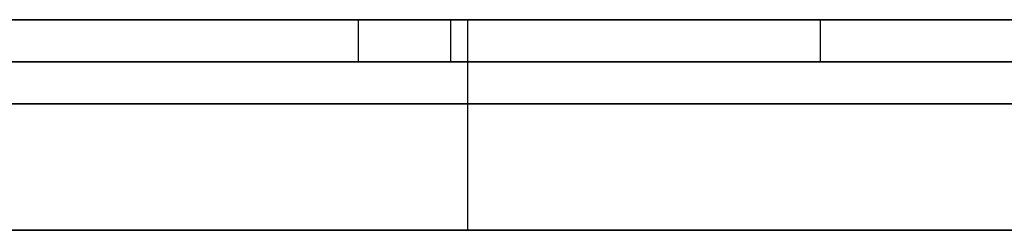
# Model space of a CAD drawing. Extents: x -3.09 to 3.09, y 0 to 2.31.
# Tile 85 of 177: x -2.131671 to -2.129328, y 2.2345 to 2.235. Entities that reach past the tile are written whole.
import ezdxf

# ---------------------------------------------------------------- set-up
doc = ezdxf.new("R2010")
doc.units = 0
doc.layers.get('0').update_dxf_attribs({"linetype": 'CONTINUOUS'})

# ---------------------------------------------------------------- blocks, each defined once
blk = doc.blocks.new('*U1')
at = {"extrusion": (0, 1, 0)}
for p, q in [((3.018, 2.235, -0.83), (-3.018, 2.235, -0.83)), ((-3.018, 2.235, 0.83), (3.018, 2.235, 0.83)), ((-2.798, 2.235, -0.725), (-1.678, 2.235, -0.725)), ((-1.678, 2.235, -0.365), (-2.798, 2.235, -0.365)), ((-2.1306057, 2.235, -0.2044016), (-2.1808588, 2.235, -0.2044016)), ((-2.1808588, 2.235, -0.2189975), (-2.1306057, 2.235, -0.2189975)), ((-2.1306057, 2.235, -0.2189975), (-2.1306057, 2.235, -0.2044016)), ((-1.678, 2.2348, -0.725), (-2.798, 2.2348, -0.725)), ((-2.798, 2.2348, -0.365), (-1.678, 2.2348, -0.365)), ((-2.1306057, 2.2345, -0.2189975), (-2.1808588, 2.2345, -0.2189975)), ((-2.1808588, 2.2345, -0.2044016), (-2.1306057, 2.2345, -0.2044016)), ((-2.1306057, 2.2345, -0.2044016), (-2.1306057, 2.2345, -0.2189975))]:
    blk.add_line(p, q, dxfattribs=at)
for p, q in [((3.018, 2.235, -0.83), (-3.018, 2.235, -0.83)), ((-2.798, 2.235, -0.725), (-1.678, 2.235, -0.725)), ((-2.1808588, 2.235, -0.2189975), (-2.1306057, 2.235, -0.2189975)), ((-2.1308659, 2.235, -0.066364), (-2.1308659, 2.2349, -0.066364)), ((-2.1308659, 2.235, -0.066364), (-2.1308659, 2.2349, -0.066364)), ((-2.130646, 2.235, -0.0460627), (-2.130646, 2.2349, -0.0460627)), ((-2.130646, 2.235, -0.0460627), (-2.130646, 2.2349, -0.0460627)), ((-2.1306057, 2.235, -0.2189975), (-2.1306057, 2.2345, -0.2189975)), ((-2.1297665, 2.235, -0.0883509), (-2.1297665, 2.2349, -0.0883509)), ((-2.1297665, 2.235, -0.0883509), (-2.1297665, 2.2349, -0.0883509)), ((-1.678, 2.2348, -0.725), (-2.798, 2.2348, -0.725)), ((-2.1306057, 2.2345, -0.2189975), (-2.1808588, 2.2345, -0.2189975))]:
    blk.add_line(p, q)
at = {"extrusion": (0, 0, -1)}
for p, q in [((-3.018, 2.235, 0.83), (3.018, 2.235, 0.83)), ((-1.678, 2.235, -0.365), (-2.798, 2.235, -0.365)), ((-2.1306057, 2.235, -0.2044016), (-2.1808588, 2.235, -0.2044016)), ((-2.1306057, 2.235, -0.2044016), (-2.1306057, 2.2345, -0.2044016)), ((-2.798, 2.2348, -0.365), (-1.678, 2.2348, -0.365)), ((-2.1808588, 2.2345, -0.2044016), (-2.1306057, 2.2345, -0.2044016))]:
    blk.add_line(p, q, dxfattribs=at)
at = {"extrusion": (-1, 0, 0)}
for p, q in [((-2.1306057, 2.235, -0.2189975), (-2.1306057, 2.235, -0.2044016)), ((-2.1306057, 2.235, -0.2189975), (-2.1306057, 2.2345, -0.2189975)), ((-2.1306057, 2.235, -0.2044016), (-2.1306057, 2.2345, -0.2044016)), ((-2.1306057, 2.2345, -0.2044016), (-2.1306057, 2.2345, -0.2189975))]:
    blk.add_line(p, q, dxfattribs=at)
for points in [[(-2.13168, 2.235, -0.0600423), (-2.13164, 2.235, -0.0601793), (-2.1316, 2.235, -0.0603174), (-2.13156, 2.235, -0.0604566), (-2.13153, 2.235, -0.0605969), (-2.13149, 2.235, -0.0607382), (-2.13146, 2.235, -0.0608807), (-2.13142, 2.235, -0.0610242), (-2.13139, 2.235, -0.0611688), (-2.13136, 2.235, -0.0613144), (-2.13133, 2.235, -0.0614612), (-2.1313, 2.235, -0.061609), (-2.13127, 2.235, -0.0617579), (-2.13124, 2.235, -0.0619078), (-2.13121, 2.235, -0.0620589), (-2.13118, 2.235, -0.062211), (-2.13116, 2.235, -0.0623642), (-2.13114, 2.235, -0.0625185), (-2.13111, 2.235, -0.0626738), (-2.13109, 2.235, -0.0628302), (-2.13107, 2.235, -0.0629878), (-2.13105, 2.235, -0.0631463), (-2.13103, 2.235, -0.063306), (-2.13101, 2.235, -0.0634667), (-2.131, 2.235, -0.0636285), (-2.13098, 2.235, -0.0637914), (-2.13097, 2.235, -0.0639554), (-2.13095, 2.235, -0.0641204), (-2.13094, 2.235, -0.0642866), (-2.13093, 2.235, -0.0644537), (-2.13092, 2.235, -0.064622), (-2.13091, 2.235, -0.0647914), (-2.1309, 2.235, -0.0649618), (-2.13089, 2.235, -0.0651333), (-2.13088, 2.235, -0.0653059), (-2.13088, 2.235, -0.0654795), (-2.13087, 2.235, -0.0656543), (-2.13087, 2.235, -0.0658301), (-2.13087, 2.235, -0.066007), (-2.13087, 2.235, -0.0661849), (-2.13087, 2.235, -0.066364)], [(-2.13087, 2.235, -0.066364), (-2.13087, 2.235, -0.0665308), (-2.13087, 2.235, -0.0666965), (-2.13087, 2.235, -0.0668612), (-2.13087, 2.235, -0.0670249), (-2.13088, 2.235, -0.0671876), (-2.13088, 2.235, -0.0673493), (-2.13089, 2.235, -0.0675099), (-2.1309, 2.235, -0.0676695), (-2.1309, 2.235, -0.067828), (-2.13091, 2.235, -0.0679856), (-2.13092, 2.235, -0.0681421), (-2.13094, 2.235, -0.0682975), (-2.13095, 2.235, -0.068452), (-2.13096, 2.235, -0.0686054), (-2.13097, 2.235, -0.0687578), (-2.13099, 2.235, -0.0689091), (-2.13101, 2.235, -0.0690595), (-2.13102, 2.235, -0.0692088), (-2.13104, 2.235, -0.069357), (-2.13106, 2.235, -0.0695043), (-2.13108, 2.235, -0.0696505), (-2.1311, 2.235, -0.0697957), (-2.13112, 2.235, -0.0699398), (-2.13114, 2.235, -0.070083), (-2.13117, 2.235, -0.0702251), (-2.13119, 2.235, -0.0703661), (-2.13122, 2.235, -0.0705062), (-2.13124, 2.235, -0.0706452), (-2.13127, 2.235, -0.0707832), (-2.1313, 2.235, -0.0709201), (-2.13133, 2.235, -0.071056), (-2.13136, 2.235, -0.0711909), (-2.13139, 2.235, -0.0713248), (-2.13142, 2.235, -0.0714577), (-2.13146, 2.235, -0.0715895), (-2.13149, 2.235, -0.0717203), (-2.13153, 2.235, -0.07185), (-2.13156, 2.235, -0.0719787), (-2.1316, 2.235, -0.0721064), (-2.13164, 2.235, -0.0722331), (-2.13168, 2.235, -0.0723588)], [(-2.13168, 2.235, -0.0600423), (-2.13164, 2.235, -0.0601793), (-2.1316, 2.235, -0.0603174), (-2.13156, 2.235, -0.0604566), (-2.13153, 2.235, -0.0605969), (-2.13149, 2.235, -0.0607382), (-2.13146, 2.235, -0.0608807), (-2.13142, 2.235, -0.0610242), (-2.13139, 2.235, -0.0611688), (-2.13136, 2.235, -0.0613144), (-2.13133, 2.235, -0.0614612), (-2.1313, 2.235, -0.061609), (-2.13127, 2.235, -0.0617579), (-2.13124, 2.235, -0.0619078), (-2.13121, 2.235, -0.0620589), (-2.13118, 2.235, -0.062211), (-2.13116, 2.235, -0.0623642), (-2.13114, 2.235, -0.0625185), (-2.13111, 2.235, -0.0626738), (-2.13109, 2.235, -0.0628302), (-2.13107, 2.235, -0.0629878), (-2.13105, 2.235, -0.0631463), (-2.13103, 2.235, -0.063306), (-2.13101, 2.235, -0.0634667), (-2.131, 2.235, -0.0636285), (-2.13098, 2.235, -0.0637914), (-2.13097, 2.235, -0.0639554), (-2.13095, 2.235, -0.0641204), (-2.13094, 2.235, -0.0642866), (-2.13093, 2.235, -0.0644537), (-2.13092, 2.235, -0.064622), (-2.13091, 2.235, -0.0647914), (-2.1309, 2.235, -0.0649618), (-2.13089, 2.235, -0.0651333), (-2.13088, 2.235, -0.0653059), (-2.13088, 2.235, -0.0654795), (-2.13087, 2.235, -0.0656543), (-2.13087, 2.235, -0.0658301), (-2.13087, 2.235, -0.066007), (-2.13087, 2.235, -0.0661849), (-2.13087, 2.235, -0.066364)], [(-2.13087, 2.235, -0.066364), (-2.13087, 2.235, -0.0665308), (-2.13087, 2.235, -0.0666965), (-2.13087, 2.235, -0.0668612), (-2.13087, 2.235, -0.0670249), (-2.13088, 2.235, -0.0671876), (-2.13088, 2.235, -0.0673493), (-2.13089, 2.235, -0.0675099), (-2.1309, 2.235, -0.0676695), (-2.1309, 2.235, -0.067828), (-2.13091, 2.235, -0.0679856), (-2.13092, 2.235, -0.0681421), (-2.13094, 2.235, -0.0682975), (-2.13095, 2.235, -0.068452), (-2.13096, 2.235, -0.0686054), (-2.13097, 2.235, -0.0687578), (-2.13099, 2.235, -0.0689091), (-2.13101, 2.235, -0.0690595), (-2.13102, 2.235, -0.0692088), (-2.13104, 2.235, -0.069357), (-2.13106, 2.235, -0.0695043), (-2.13108, 2.235, -0.0696505), (-2.1311, 2.235, -0.0697957), (-2.13112, 2.235, -0.0699398), (-2.13114, 2.235, -0.070083), (-2.13117, 2.235, -0.0702251), (-2.13119, 2.235, -0.0703661), (-2.13122, 2.235, -0.0705062), (-2.13124, 2.235, -0.0706452), (-2.13127, 2.235, -0.0707832), (-2.1313, 2.235, -0.0709201), (-2.13133, 2.235, -0.071056), (-2.13136, 2.235, -0.0711909), (-2.13139, 2.235, -0.0713248), (-2.13142, 2.235, -0.0714577), (-2.13146, 2.235, -0.0715895), (-2.13149, 2.235, -0.0717203), (-2.13153, 2.235, -0.07185), (-2.13156, 2.235, -0.0719787), (-2.1316, 2.235, -0.0721064), (-2.13164, 2.235, -0.0722331), (-2.13168, 2.235, -0.0723588)], [(-2.13172, 2.235, -0.0892575), (-2.13165, 2.235, -0.0892279), (-2.13158, 2.235, -0.0891982), (-2.13151, 2.235, -0.0891682), (-2.13144, 2.235, -0.089138), (-2.13136, 2.235, -0.0891076), (-2.13129, 2.235, -0.089077), (-2.13122, 2.235, -0.0890462), (-2.13115, 2.235, -0.0890152), (-2.13108, 2.235, -0.088984), (-2.13101, 2.235, -0.0889525), (-2.13094, 2.235, -0.0889209), (-2.13087, 2.235, -0.088889), (-2.1308, 2.235, -0.088857), (-2.13073, 2.235, -0.0888247), (-2.13066, 2.235, -0.0887922), (-2.13059, 2.235, -0.0887595), (-2.13052, 2.235, -0.0887266), (-2.13045, 2.235, -0.0886935), (-2.13038, 2.235, -0.0886602), (-2.13031, 2.235, -0.0886267), (-2.13024, 2.235, -0.0885929), (-2.13017, 2.235, -0.088559), (-2.13011, 2.235, -0.0885248), (-2.13004, 2.235, -0.0884905), (-2.12997, 2.235, -0.0884559), (-2.1299, 2.235, -0.0884211), (-2.12983, 2.235, -0.0883861), (-2.12977, 2.235, -0.0883509)], [(-2.13172, 2.235, -0.0892575), (-2.13165, 2.235, -0.0892279), (-2.13158, 2.235, -0.0891982), (-2.13151, 2.235, -0.0891682), (-2.13144, 2.235, -0.089138), (-2.13136, 2.235, -0.0891076), (-2.13129, 2.235, -0.089077), (-2.13122, 2.235, -0.0890462), (-2.13115, 2.235, -0.0890152), (-2.13108, 2.235, -0.088984), (-2.13101, 2.235, -0.0889525), (-2.13094, 2.235, -0.0889209), (-2.13087, 2.235, -0.088889), (-2.1308, 2.235, -0.088857), (-2.13073, 2.235, -0.0888247), (-2.13066, 2.235, -0.0887922), (-2.13059, 2.235, -0.0887595), (-2.13052, 2.235, -0.0887266), (-2.13045, 2.235, -0.0886935), (-2.13038, 2.235, -0.0886602), (-2.13031, 2.235, -0.0886267), (-2.13024, 2.235, -0.0885929), (-2.13017, 2.235, -0.088559), (-2.13011, 2.235, -0.0885248), (-2.13004, 2.235, -0.0884905), (-2.12997, 2.235, -0.0884559), (-2.1299, 2.235, -0.0884211), (-2.12983, 2.235, -0.0883861), (-2.12977, 2.235, -0.0883509)], [(-2.12933, 2.235, -0.0015024), (-2.12935, 2.235, -0.0015467), (-2.12938, 2.235, -0.0015917), (-2.12941, 2.235, -0.0016376), (-2.12943, 2.235, -0.0016842), (-2.12946, 2.235, -0.0017317), (-2.12948, 2.235, -0.00178), (-2.12951, 2.235, -0.001829), (-2.12954, 2.235, -0.0018789), (-2.12956, 2.235, -0.0019295), (-2.12959, 2.235, -0.001981), (-2.12961, 2.235, -0.0020332), (-2.12964, 2.235, -0.0020863), (-2.12966, 2.235, -0.0021401), (-2.12969, 2.235, -0.0021948), (-2.12971, 2.235, -0.0022503), (-2.12974, 2.235, -0.0023065), (-2.12976, 2.235, -0.0023636), (-2.12978, 2.235, -0.0024214), (-2.12981, 2.235, -0.0024801), (-2.12983, 2.235, -0.0025395), (-2.12986, 2.235, -0.0025998), (-2.12988, 2.235, -0.0026608), (-2.1299, 2.235, -0.0027227), (-2.12993, 2.235, -0.0027853), (-2.12995, 2.235, -0.0028488), (-2.12997, 2.235, -0.002913), (-2.13, 2.235, -0.0029781), (-2.13002, 2.235, -0.003044), (-2.13004, 2.235, -0.0031106), (-2.13007, 2.235, -0.003178), (-2.13009, 2.235, -0.0032463), (-2.13011, 2.235, -0.0033153), (-2.13013, 2.235, -0.0033852), (-2.13016, 2.235, -0.0034558), (-2.13018, 2.235, -0.0035273), (-2.1302, 2.235, -0.0035995), (-2.13022, 2.235, -0.0036726), (-2.13024, 2.235, -0.0037465), (-2.13027, 2.235, -0.0038211), (-2.13029, 2.235, -0.0038965), (-2.13031, 2.235, -0.0039728), (-2.13033, 2.235, -0.0040498), (-2.13035, 2.235, -0.0041277), (-2.13037, 2.235, -0.0042063), (-2.13039, 2.235, -0.0042858), (-2.13041, 2.235, -0.004366), (-2.13043, 2.235, -0.0044471), (-2.13045, 2.235, -0.0045289), (-2.13047, 2.235, -0.0046116), (-2.1305, 2.235, -0.004695), (-2.13052, 2.235, -0.0047793), (-2.13054, 2.235, -0.0048643), (-2.13056, 2.235, -0.0049502), (-2.13057, 2.235, -0.0050368), (-2.13059, 2.235, -0.0051242), (-2.13061, 2.235, -0.0052125), (-2.13063, 2.235, -0.0053015), (-2.13065, 2.235, -0.0053914), (-2.13067, 2.235, -0.005482), (-2.13069, 2.235, -0.0055735), (-2.13071, 2.235, -0.0056657), (-2.13073, 2.235, -0.0057587), (-2.13075, 2.235, -0.0058526), (-2.13077, 2.235, -0.0059472), (-2.13078, 2.235, -0.0060427), (-2.1308, 2.235, -0.0061389), (-2.13082, 2.235, -0.0062359), (-2.13084, 2.235, -0.0063338), (-2.13086, 2.235, -0.0064324), (-2.13087, 2.235, -0.0065319), (-2.13089, 2.235, -0.0066321), (-2.13091, 2.235, -0.0067332), (-2.13093, 2.235, -0.006835), (-2.13094, 2.235, -0.0069376), (-2.13096, 2.235, -0.0070411), (-2.13098, 2.235, -0.0071453), (-2.13099, 2.235, -0.0072504), (-2.13101, 2.235, -0.0073562), (-2.13103, 2.235, -0.0074628), (-2.13104, 2.235, -0.0075703), (-2.13106, 2.235, -0.0076785), (-2.13108, 2.235, -0.0077875), (-2.13109, 2.235, -0.0078974), (-2.13111, 2.235, -0.008008), (-2.13112, 2.235, -0.0081195), (-2.13114, 2.235, -0.0082317), (-2.13115, 2.235, -0.0083447), (-2.13117, 2.235, -0.0084586), (-2.13119, 2.235, -0.0085732), (-2.1312, 2.235, -0.0086886), (-2.13122, 2.235, -0.0088049), (-2.13123, 2.235, -0.0089219), (-2.13125, 2.235, -0.0090397), (-2.13126, 2.235, -0.0091584), (-2.13127, 2.235, -0.0092778), (-2.13129, 2.235, -0.009398), (-2.1313, 2.235, -0.0095191), (-2.13132, 2.235, -0.0096409), (-2.13133, 2.235, -0.0097635), (-2.13135, 2.235, -0.009887), (-2.13136, 2.235, -0.0100112), (-2.13137, 2.235, -0.0101362), (-2.13139, 2.235, -0.0102621), (-2.1314, 2.235, -0.0103887), (-2.13141, 2.235, -0.0105161), (-2.13143, 2.235, -0.0106444), (-2.13144, 2.235, -0.0107734), (-2.13145, 2.235, -0.0109032), (-2.13146, 2.235, -0.0110339), (-2.13148, 2.235, -0.0111653), (-2.13149, 2.235, -0.0112975), (-2.1315, 2.235, -0.0114305), (-2.13151, 2.235, -0.0115644), (-2.13153, 2.235, -0.011699), (-2.13154, 2.235, -0.0118344), (-2.13155, 2.235, -0.0119707), (-2.13156, 2.235, -0.0121077), (-2.13157, 2.235, -0.0122455), (-2.13158, 2.235, -0.0123841), (-2.1316, 2.235, -0.0125236), (-2.13161, 2.235, -0.0126638), (-2.13162, 2.235, -0.0128048), (-2.13163, 2.235, -0.0129467), (-2.13164, 2.235, -0.0130893), (-2.13165, 2.235, -0.0132327), (-2.13166, 2.235, -0.0133769), (-2.13167, 2.235, -0.013522)], [(-2.12933, 2.235, -0.0015024), (-2.12935, 2.235, -0.0015467), (-2.12938, 2.235, -0.0015917), (-2.12941, 2.235, -0.0016376), (-2.12943, 2.235, -0.0016842), (-2.12946, 2.235, -0.0017317), (-2.12948, 2.235, -0.00178), (-2.12951, 2.235, -0.001829), (-2.12954, 2.235, -0.0018789), (-2.12956, 2.235, -0.0019295), (-2.12959, 2.235, -0.001981), (-2.12961, 2.235, -0.0020332), (-2.12964, 2.235, -0.0020863), (-2.12966, 2.235, -0.0021401), (-2.12969, 2.235, -0.0021948), (-2.12971, 2.235, -0.0022503), (-2.12974, 2.235, -0.0023065), (-2.12976, 2.235, -0.0023636), (-2.12978, 2.235, -0.0024214), (-2.12981, 2.235, -0.0024801), (-2.12983, 2.235, -0.0025395), (-2.12986, 2.235, -0.0025998), (-2.12988, 2.235, -0.0026608), (-2.1299, 2.235, -0.0027227), (-2.12993, 2.235, -0.0027853), (-2.12995, 2.235, -0.0028488), (-2.12997, 2.235, -0.002913), (-2.13, 2.235, -0.0029781), (-2.13002, 2.235, -0.003044), (-2.13004, 2.235, -0.0031106), (-2.13007, 2.235, -0.003178), (-2.13009, 2.235, -0.0032463), (-2.13011, 2.235, -0.0033153), (-2.13013, 2.235, -0.0033852), (-2.13016, 2.235, -0.0034558), (-2.13018, 2.235, -0.0035273), (-2.1302, 2.235, -0.0035995), (-2.13022, 2.235, -0.0036726), (-2.13024, 2.235, -0.0037465), (-2.13027, 2.235, -0.0038211), (-2.13029, 2.235, -0.0038965), (-2.13031, 2.235, -0.0039728), (-2.13033, 2.235, -0.0040498), (-2.13035, 2.235, -0.0041277), (-2.13037, 2.235, -0.0042063), (-2.13039, 2.235, -0.0042858), (-2.13041, 2.235, -0.004366), (-2.13043, 2.235, -0.0044471), (-2.13045, 2.235, -0.0045289), (-2.13047, 2.235, -0.0046116), (-2.1305, 2.235, -0.004695), (-2.13052, 2.235, -0.0047793), (-2.13054, 2.235, -0.0048643), (-2.13056, 2.235, -0.0049502), (-2.13057, 2.235, -0.0050368), (-2.13059, 2.235, -0.0051242), (-2.13061, 2.235, -0.0052125), (-2.13063, 2.235, -0.0053015), (-2.13065, 2.235, -0.0053914), (-2.13067, 2.235, -0.005482), (-2.13069, 2.235, -0.0055735), (-2.13071, 2.235, -0.0056657), (-2.13073, 2.235, -0.0057587), (-2.13075, 2.235, -0.0058526), (-2.13077, 2.235, -0.0059472), (-2.13078, 2.235, -0.0060427), (-2.1308, 2.235, -0.0061389), (-2.13082, 2.235, -0.0062359), (-2.13084, 2.235, -0.0063338), (-2.13086, 2.235, -0.0064324), (-2.13087, 2.235, -0.0065319), (-2.13089, 2.235, -0.0066321), (-2.13091, 2.235, -0.0067332), (-2.13093, 2.235, -0.006835), (-2.13094, 2.235, -0.0069376), (-2.13096, 2.235, -0.0070411), (-2.13098, 2.235, -0.0071453), (-2.13099, 2.235, -0.0072504), (-2.13101, 2.235, -0.0073562), (-2.13103, 2.235, -0.0074628), (-2.13104, 2.235, -0.0075703), (-2.13106, 2.235, -0.0076785), (-2.13108, 2.235, -0.0077875), (-2.13109, 2.235, -0.0078974), (-2.13111, 2.235, -0.008008), (-2.13112, 2.235, -0.0081195), (-2.13114, 2.235, -0.0082317), (-2.13115, 2.235, -0.0083447), (-2.13117, 2.235, -0.0084586), (-2.13119, 2.235, -0.0085732), (-2.1312, 2.235, -0.0086886), (-2.13122, 2.235, -0.0088049), (-2.13123, 2.235, -0.0089219), (-2.13125, 2.235, -0.0090397), (-2.13126, 2.235, -0.0091584), (-2.13127, 2.235, -0.0092778), (-2.13129, 2.235, -0.009398), (-2.1313, 2.235, -0.0095191), (-2.13132, 2.235, -0.0096409), (-2.13133, 2.235, -0.0097635), (-2.13135, 2.235, -0.009887), (-2.13136, 2.235, -0.0100112), (-2.13137, 2.235, -0.0101362), (-2.13139, 2.235, -0.0102621), (-2.1314, 2.235, -0.0103887), (-2.13141, 2.235, -0.0105161), (-2.13143, 2.235, -0.0106444), (-2.13144, 2.235, -0.0107734), (-2.13145, 2.235, -0.0109032), (-2.13146, 2.235, -0.0110339), (-2.13148, 2.235, -0.0111653), (-2.13149, 2.235, -0.0112975), (-2.1315, 2.235, -0.0114305), (-2.13151, 2.235, -0.0115644), (-2.13153, 2.235, -0.011699), (-2.13154, 2.235, -0.0118344), (-2.13155, 2.235, -0.0119707), (-2.13156, 2.235, -0.0121077), (-2.13157, 2.235, -0.0122455), (-2.13158, 2.235, -0.0123841), (-2.1316, 2.235, -0.0125236), (-2.13161, 2.235, -0.0126638), (-2.13162, 2.235, -0.0128048), (-2.13163, 2.235, -0.0129467), (-2.13164, 2.235, -0.0130893), (-2.13165, 2.235, -0.0132327), (-2.13166, 2.235, -0.0133769), (-2.13167, 2.235, -0.013522)], [(-2.13065, 2.235, -0.0460627), (-2.13054, 2.235, -0.0460318), (-2.13043, 2.235, -0.0460004), (-2.13032, 2.235, -0.0459686), (-2.13021, 2.235, -0.0459363), (-2.1301, 2.235, -0.0459037), (-2.12999, 2.235, -0.0458705), (-2.12989, 2.235, -0.045837), (-2.12978, 2.235, -0.045803), (-2.12968, 2.235, -0.0457685), (-2.12957, 2.235, -0.0457336), (-2.12947, 2.235, -0.0456983), (-2.12937, 2.235, -0.0456625), (-2.12927, 2.235, -0.0456263)], [(-2.12925, 2.235, -0.0467677), (-2.12938, 2.235, -0.0467011), (-2.1295, 2.235, -0.0466351), (-2.12962, 2.235, -0.0465695), (-2.12975, 2.235, -0.0465044), (-2.12988, 2.235, -0.0464399), (-2.13, 2.235, -0.0463758), (-2.13013, 2.235, -0.0463122), (-2.13026, 2.235, -0.0462491), (-2.13039, 2.235, -0.0461864), (-2.13052, 2.235, -0.0461243), (-2.13065, 2.235, -0.0460627)], [(-2.12925, 2.235, -0.0467677), (-2.12938, 2.235, -0.0467011), (-2.1295, 2.235, -0.0466351), (-2.12962, 2.235, -0.0465695), (-2.12975, 2.235, -0.0465044), (-2.12988, 2.235, -0.0464399), (-2.13, 2.235, -0.0463758), (-2.13013, 2.235, -0.0463122), (-2.13026, 2.235, -0.0462491), (-2.13039, 2.235, -0.0461864), (-2.13052, 2.235, -0.0461243), (-2.13065, 2.235, -0.0460627)], [(-2.13065, 2.235, -0.0460627), (-2.13054, 2.235, -0.0460318), (-2.13043, 2.235, -0.0460004), (-2.13032, 2.235, -0.0459686), (-2.13021, 2.235, -0.0459363), (-2.1301, 2.235, -0.0459037), (-2.12999, 2.235, -0.0458705), (-2.12989, 2.235, -0.045837), (-2.12978, 2.235, -0.045803), (-2.12968, 2.235, -0.0457685), (-2.12957, 2.235, -0.0457336), (-2.12947, 2.235, -0.0456983), (-2.12937, 2.235, -0.0456625), (-2.12927, 2.235, -0.0456263)], [(-2.12977, 2.235, -0.0883509), (-2.12965, 2.235, -0.0882847), (-2.12953, 2.235, -0.0882179), (-2.12941, 2.235, -0.0881506), (-2.1293, 2.235, -0.0880827)], [(-2.12977, 2.235, -0.0883509), (-2.12965, 2.235, -0.0882847), (-2.12953, 2.235, -0.0882179), (-2.12941, 2.235, -0.0881506), (-2.1293, 2.235, -0.0880827)], [(-2.13171, 2.2349, -0.0599597), (-2.13165, 2.2349, -0.0601652), (-2.13159, 2.2349, -0.0603732), (-2.13153, 2.2349, -0.0605836), (-2.13148, 2.2349, -0.0607964), (-2.13142, 2.2349, -0.0610117), (-2.13137, 2.2349, -0.0612294), (-2.13133, 2.2349, -0.0614496), (-2.13128, 2.2349, -0.0616722), (-2.13124, 2.2349, -0.0618972), (-2.1312, 2.2349, -0.0621246), (-2.13116, 2.2349, -0.0623545), (-2.13113, 2.2349, -0.0625868), (-2.13109, 2.2349, -0.0628216), (-2.13106, 2.2349, -0.0630588), (-2.13103, 2.2349, -0.0632984), (-2.13101, 2.2349, -0.0635405), (-2.13098, 2.2349, -0.063785), (-2.13096, 2.2349, -0.0640319), (-2.13094, 2.2349, -0.0642813), (-2.13092, 2.2349, -0.0645331), (-2.13091, 2.2349, -0.0647874), (-2.13089, 2.2349, -0.065044), (-2.13088, 2.2349, -0.0653032), (-2.13088, 2.2349, -0.0655647), (-2.13087, 2.2349, -0.0658287), (-2.13087, 2.2349, -0.0660951), (-2.13087, 2.2349, -0.066364)], [(-2.13087, 2.2349, -0.066364), (-2.13087, 2.2349, -0.0666144), (-2.13087, 2.2349, -0.0668625), (-2.13088, 2.2349, -0.0671083), (-2.13088, 2.2349, -0.0673518), (-2.13089, 2.2349, -0.0675929), (-2.13091, 2.2349, -0.0678318), (-2.13092, 2.2349, -0.0680682), (-2.13094, 2.2349, -0.0683024), (-2.13095, 2.2349, -0.0685342), (-2.13097, 2.2349, -0.0687637), (-2.131, 2.2349, -0.0689909), (-2.13102, 2.2349, -0.0692158), (-2.13105, 2.2349, -0.0694383), (-2.13108, 2.2349, -0.0696585), (-2.13111, 2.2349, -0.0698764), (-2.13115, 2.2349, -0.0700919), (-2.13118, 2.2349, -0.0703052), (-2.13122, 2.2349, -0.070516), (-2.13126, 2.2349, -0.0707246), (-2.1313, 2.2349, -0.0709309), (-2.13135, 2.2349, -0.0711348), (-2.13139, 2.2349, -0.0713364), (-2.13144, 2.2349, -0.0715356), (-2.13149, 2.2349, -0.0717326), (-2.13155, 2.2349, -0.0719272), (-2.1316, 2.2349, -0.0721195), (-2.13166, 2.2349, -0.0723094), (-2.13172, 2.2349, -0.072497)], [(-2.13171, 2.2349, -0.0599597), (-2.13165, 2.2349, -0.0601652), (-2.13159, 2.2349, -0.0603732), (-2.13153, 2.2349, -0.0605836), (-2.13148, 2.2349, -0.0607964), (-2.13142, 2.2349, -0.0610117), (-2.13137, 2.2349, -0.0612294), (-2.13133, 2.2349, -0.0614496), (-2.13128, 2.2349, -0.0616722), (-2.13124, 2.2349, -0.0618972), (-2.1312, 2.2349, -0.0621246), (-2.13116, 2.2349, -0.0623545), (-2.13113, 2.2349, -0.0625868), (-2.13109, 2.2349, -0.0628216), (-2.13106, 2.2349, -0.0630588), (-2.13103, 2.2349, -0.0632984), (-2.13101, 2.2349, -0.0635405), (-2.13098, 2.2349, -0.063785), (-2.13096, 2.2349, -0.0640319), (-2.13094, 2.2349, -0.0642813), (-2.13092, 2.2349, -0.0645331), (-2.13091, 2.2349, -0.0647874), (-2.13089, 2.2349, -0.065044), (-2.13088, 2.2349, -0.0653032), (-2.13088, 2.2349, -0.0655647), (-2.13087, 2.2349, -0.0658287), (-2.13087, 2.2349, -0.0660951), (-2.13087, 2.2349, -0.066364)], [(-2.13087, 2.2349, -0.066364), (-2.13087, 2.2349, -0.0666144), (-2.13087, 2.2349, -0.0668625), (-2.13088, 2.2349, -0.0671083), (-2.13088, 2.2349, -0.0673518), (-2.13089, 2.2349, -0.0675929), (-2.13091, 2.2349, -0.0678318), (-2.13092, 2.2349, -0.0680682), (-2.13094, 2.2349, -0.0683024), (-2.13095, 2.2349, -0.0685342), (-2.13097, 2.2349, -0.0687637), (-2.131, 2.2349, -0.0689909), (-2.13102, 2.2349, -0.0692158), (-2.13105, 2.2349, -0.0694383), (-2.13108, 2.2349, -0.0696585), (-2.13111, 2.2349, -0.0698764), (-2.13115, 2.2349, -0.0700919), (-2.13118, 2.2349, -0.0703052), (-2.13122, 2.2349, -0.070516), (-2.13126, 2.2349, -0.0707246), (-2.1313, 2.2349, -0.0709309), (-2.13135, 2.2349, -0.0711348), (-2.13139, 2.2349, -0.0713364), (-2.13144, 2.2349, -0.0715356), (-2.13149, 2.2349, -0.0717326), (-2.13155, 2.2349, -0.0719272), (-2.1316, 2.2349, -0.0721195), (-2.13166, 2.2349, -0.0723094), (-2.13172, 2.2349, -0.072497)], [(-2.12977, 2.2349, -0.0883509), (-2.12987, 2.2349, -0.0884038), (-2.12997, 2.2349, -0.0884562), (-2.13007, 2.2349, -0.0885081), (-2.13018, 2.2349, -0.0885595), (-2.13028, 2.2349, -0.0886105), (-2.13038, 2.2349, -0.088661), (-2.13049, 2.2349, -0.088711), (-2.13059, 2.2349, -0.0887606), (-2.1307, 2.2349, -0.0888096), (-2.1308, 2.2349, -0.0888582), (-2.13091, 2.2349, -0.0889064), (-2.13101, 2.2349, -0.088954), (-2.13112, 2.2349, -0.0890012), (-2.13123, 2.2349, -0.0890479), (-2.13133, 2.2349, -0.0890942), (-2.13144, 2.2349, -0.0891399), (-2.13155, 2.2349, -0.0891852), (-2.13166, 2.2349, -0.08923), (-2.13177, 2.2349, -0.0892744)], [(-2.12977, 2.2349, -0.0883509), (-2.12987, 2.2349, -0.0884038), (-2.12997, 2.2349, -0.0884562), (-2.13007, 2.2349, -0.0885081), (-2.13018, 2.2349, -0.0885595), (-2.13028, 2.2349, -0.0886105), (-2.13038, 2.2349, -0.088661), (-2.13049, 2.2349, -0.088711), (-2.13059, 2.2349, -0.0887606), (-2.1307, 2.2349, -0.0888096), (-2.1308, 2.2349, -0.0888582), (-2.13091, 2.2349, -0.0889064), (-2.13101, 2.2349, -0.088954), (-2.13112, 2.2349, -0.0890012), (-2.13123, 2.2349, -0.0890479), (-2.13133, 2.2349, -0.0890942), (-2.13144, 2.2349, -0.0891399), (-2.13155, 2.2349, -0.0891852), (-2.13166, 2.2349, -0.08923), (-2.13177, 2.2349, -0.0892744)], [(-2.13167, 2.2349, -0.013522), (-2.13166, 2.2349, -0.0133283), (-2.13164, 2.2349, -0.013136), (-2.13163, 2.2349, -0.0129452), (-2.13161, 2.2349, -0.0127557), (-2.1316, 2.2349, -0.0125678), (-2.13158, 2.2349, -0.0123812), (-2.13157, 2.2349, -0.0121961), (-2.13155, 2.2349, -0.0120124), (-2.13154, 2.2349, -0.0118301), (-2.13152, 2.2349, -0.0116493), (-2.13151, 2.2349, -0.0114699), (-2.13149, 2.2349, -0.0112919), (-2.13147, 2.2349, -0.0111154), (-2.13146, 2.2349, -0.0109403), (-2.13144, 2.2349, -0.0107666), (-2.13142, 2.2349, -0.0105943), (-2.1314, 2.2349, -0.0104235), (-2.13139, 2.2349, -0.0102541), (-2.13137, 2.2349, -0.0100861), (-2.13135, 2.2349, -0.0099196), (-2.13133, 2.2349, -0.0097545), (-2.13131, 2.2349, -0.0095908), (-2.13129, 2.2349, -0.0094285), (-2.13127, 2.2349, -0.0092677), (-2.13125, 2.2349, -0.0091083), (-2.13123, 2.2349, -0.0089504), (-2.13121, 2.2349, -0.0087938), (-2.13119, 2.2349, -0.0086387), (-2.13117, 2.2349, -0.008485), (-2.13115, 2.2349, -0.0083328), (-2.13113, 2.2349, -0.008182), (-2.13111, 2.2349, -0.0080326), (-2.13109, 2.2349, -0.0078846), (-2.13107, 2.2349, -0.0077381), (-2.13105, 2.2349, -0.007593), (-2.13102, 2.2349, -0.0074493), (-2.131, 2.2349, -0.0073071), (-2.13098, 2.2349, -0.0071663), (-2.13096, 2.2349, -0.0070269), (-2.13093, 2.2349, -0.0068889), (-2.13091, 2.2349, -0.0067524), (-2.13089, 2.2349, -0.0066173), (-2.13086, 2.2349, -0.0064836), (-2.13084, 2.2349, -0.0063514), (-2.13082, 2.2349, -0.0062206), (-2.13079, 2.2349, -0.0060912), (-2.13077, 2.2349, -0.0059632), (-2.13074, 2.2349, -0.0058367), (-2.13072, 2.2349, -0.0057116), (-2.13069, 2.2349, -0.005588), (-2.13067, 2.2349, -0.0054657), (-2.13064, 2.2349, -0.0053449), (-2.13062, 2.2349, -0.0052256), (-2.13059, 2.2349, -0.0051076), (-2.13056, 2.2349, -0.0049911), (-2.13054, 2.2349, -0.004876), (-2.13051, 2.2349, -0.0047624), (-2.13048, 2.2349, -0.0046501), (-2.13046, 2.2349, -0.0045393), (-2.13043, 2.2349, -0.00443), (-2.1304, 2.2349, -0.004322), (-2.13037, 2.2349, -0.0042155), (-2.13035, 2.2349, -0.0041104), (-2.13032, 2.2349, -0.0040068), (-2.13029, 2.2349, -0.0039045), (-2.13026, 2.2349, -0.0038037), (-2.13023, 2.2349, -0.0037044), (-2.1302, 2.2349, -0.0036064), (-2.13017, 2.2349, -0.0035099), (-2.13014, 2.2349, -0.0034149), (-2.13011, 2.2349, -0.0033212), (-2.13008, 2.2349, -0.003229), (-2.13005, 2.2349, -0.0031382), (-2.13002, 2.2349, -0.0030488), (-2.12999, 2.2349, -0.0029609), (-2.12996, 2.2349, -0.0028744), (-2.12993, 2.2349, -0.0027893), (-2.1299, 2.2349, -0.0027057), (-2.12987, 2.2349, -0.0026235), (-2.12983, 2.2349, -0.0025427), (-2.1298, 2.2349, -0.0024633), (-2.12977, 2.2349, -0.0023854), (-2.12974, 2.2349, -0.0023089), (-2.1297, 2.2349, -0.0022338), (-2.12967, 2.2349, -0.0021602), (-2.12964, 2.2349, -0.002088), (-2.1296, 2.2349, -0.0020172), (-2.12957, 2.2349, -0.0019479), (-2.12954, 2.2349, -0.0018799), (-2.1295, 2.2349, -0.0018134), (-2.12947, 2.2349, -0.0017484), (-2.12943, 2.2349, -0.0016847), (-2.1294, 2.2349, -0.0016225), (-2.12936, 2.2349, -0.0015618), (-2.12933, 2.2349, -0.0015024)], [(-2.13167, 2.2349, -0.013522), (-2.13166, 2.2349, -0.0133283), (-2.13164, 2.2349, -0.013136), (-2.13163, 2.2349, -0.0129452), (-2.13161, 2.2349, -0.0127557), (-2.1316, 2.2349, -0.0125678), (-2.13158, 2.2349, -0.0123812), (-2.13157, 2.2349, -0.0121961), (-2.13155, 2.2349, -0.0120124), (-2.13154, 2.2349, -0.0118301), (-2.13152, 2.2349, -0.0116493), (-2.13151, 2.2349, -0.0114699), (-2.13149, 2.2349, -0.0112919), (-2.13147, 2.2349, -0.0111154), (-2.13146, 2.2349, -0.0109403), (-2.13144, 2.2349, -0.0107666), (-2.13142, 2.2349, -0.0105943), (-2.1314, 2.2349, -0.0104235), (-2.13139, 2.2349, -0.0102541), (-2.13137, 2.2349, -0.0100861), (-2.13135, 2.2349, -0.0099196), (-2.13133, 2.2349, -0.0097545), (-2.13131, 2.2349, -0.0095908), (-2.13129, 2.2349, -0.0094285), (-2.13127, 2.2349, -0.0092677), (-2.13125, 2.2349, -0.0091083), (-2.13123, 2.2349, -0.0089504), (-2.13121, 2.2349, -0.0087938), (-2.13119, 2.2349, -0.0086387), (-2.13117, 2.2349, -0.008485), (-2.13115, 2.2349, -0.0083328), (-2.13113, 2.2349, -0.008182), (-2.13111, 2.2349, -0.0080326), (-2.13109, 2.2349, -0.0078846), (-2.13107, 2.2349, -0.0077381), (-2.13105, 2.2349, -0.007593), (-2.13102, 2.2349, -0.0074493), (-2.131, 2.2349, -0.0073071), (-2.13098, 2.2349, -0.0071663), (-2.13096, 2.2349, -0.0070269), (-2.13093, 2.2349, -0.0068889), (-2.13091, 2.2349, -0.0067524), (-2.13089, 2.2349, -0.0066173), (-2.13086, 2.2349, -0.0064836), (-2.13084, 2.2349, -0.0063514), (-2.13082, 2.2349, -0.0062206), (-2.13079, 2.2349, -0.0060912), (-2.13077, 2.2349, -0.0059632), (-2.13074, 2.2349, -0.0058367), (-2.13072, 2.2349, -0.0057116), (-2.13069, 2.2349, -0.005588), (-2.13067, 2.2349, -0.0054657), (-2.13064, 2.2349, -0.0053449), (-2.13062, 2.2349, -0.0052256), (-2.13059, 2.2349, -0.0051076), (-2.13056, 2.2349, -0.0049911), (-2.13054, 2.2349, -0.004876), (-2.13051, 2.2349, -0.0047624), (-2.13048, 2.2349, -0.0046501), (-2.13046, 2.2349, -0.0045393), (-2.13043, 2.2349, -0.00443), (-2.1304, 2.2349, -0.004322), (-2.13037, 2.2349, -0.0042155), (-2.13035, 2.2349, -0.0041104), (-2.13032, 2.2349, -0.0040068), (-2.13029, 2.2349, -0.0039045), (-2.13026, 2.2349, -0.0038037), (-2.13023, 2.2349, -0.0037044), (-2.1302, 2.2349, -0.0036064), (-2.13017, 2.2349, -0.0035099), (-2.13014, 2.2349, -0.0034149), (-2.13011, 2.2349, -0.0033212), (-2.13008, 2.2349, -0.003229), (-2.13005, 2.2349, -0.0031382), (-2.13002, 2.2349, -0.0030488), (-2.12999, 2.2349, -0.0029609), (-2.12996, 2.2349, -0.0028744), (-2.12993, 2.2349, -0.0027893), (-2.1299, 2.2349, -0.0027057), (-2.12987, 2.2349, -0.0026235), (-2.12983, 2.2349, -0.0025427), (-2.1298, 2.2349, -0.0024633), (-2.12977, 2.2349, -0.0023854), (-2.12974, 2.2349, -0.0023089), (-2.1297, 2.2349, -0.0022338), (-2.12967, 2.2349, -0.0021602), (-2.12964, 2.2349, -0.002088), (-2.1296, 2.2349, -0.0020172), (-2.12957, 2.2349, -0.0019479), (-2.12954, 2.2349, -0.0018799), (-2.1295, 2.2349, -0.0018134), (-2.12947, 2.2349, -0.0017484), (-2.12943, 2.2349, -0.0016847), (-2.1294, 2.2349, -0.0016225), (-2.12936, 2.2349, -0.0015618), (-2.12933, 2.2349, -0.0015024)], [(-2.12921, 2.2349, -0.0456067), (-2.12936, 2.2349, -0.0456613), (-2.12952, 2.2349, -0.045715), (-2.12968, 2.2349, -0.0457677), (-2.12983, 2.2349, -0.0458193), (-2.12999, 2.2349, -0.04587), (-2.13015, 2.2349, -0.0459197), (-2.13032, 2.2349, -0.0459683), (-2.13048, 2.2349, -0.046016), (-2.13065, 2.2349, -0.0460627)], [(-2.13065, 2.2349, -0.0460627), (-2.13045, 2.2349, -0.0461556), (-2.13026, 2.2349, -0.0462496), (-2.13006, 2.2349, -0.0463447), (-2.12987, 2.2349, -0.0464409), (-2.12968, 2.2349, -0.0465382), (-2.1295, 2.2349, -0.0466366), (-2.12931, 2.2349, -0.0467362)], [(-2.13065, 2.2349, -0.0460627), (-2.13045, 2.2349, -0.0461556), (-2.13026, 2.2349, -0.0462496), (-2.13006, 2.2349, -0.0463447), (-2.12987, 2.2349, -0.0464409), (-2.12968, 2.2349, -0.0465382), (-2.1295, 2.2349, -0.0466366), (-2.12931, 2.2349, -0.0467362)], [(-2.12921, 2.2349, -0.0456067), (-2.12936, 2.2349, -0.0456613), (-2.12952, 2.2349, -0.045715), (-2.12968, 2.2349, -0.0457677), (-2.12983, 2.2349, -0.0458193), (-2.12999, 2.2349, -0.04587), (-2.13015, 2.2349, -0.0459197), (-2.13032, 2.2349, -0.0459683), (-2.13048, 2.2349, -0.046016), (-2.13065, 2.2349, -0.0460627)], [(-2.12924, 2.2349, -0.0880478), (-2.12941, 2.2349, -0.08815), (-2.12959, 2.2349, -0.0882511), (-2.12977, 2.2349, -0.0883509)], [(-2.12924, 2.2349, -0.0880478), (-2.12941, 2.2349, -0.08815), (-2.12959, 2.2349, -0.0882511), (-2.12977, 2.2349, -0.0883509)], [(-2.12915, 2.2348, -0.461588), (-2.1297, 2.2348, -0.461612), (-2.13024, 2.2348, -0.46164), (-2.13077, 2.2348, -0.46167), (-2.13131, 2.2348, -0.461704), (-2.13184, 2.2348, -0.461741), (-2.13237, 2.2348, -0.461781), (-2.1329, 2.2348, -0.461825), (-2.13342, 2.2348, -0.461872), (-2.13394, 2.2348, -0.461922), (-2.13446, 2.2348, -0.461975), (-2.13498, 2.2348, -0.462031), (-2.13549, 2.2348, -0.462091), (-2.136, 2.2348, -0.462154), (-2.13651, 2.2348, -0.46222), (-2.13702, 2.2348, -0.462289), (-2.13752, 2.2348, -0.462361), (-2.13803, 2.2348, -0.462437), (-2.13852, 2.2348, -0.462516), (-2.13902, 2.2348, -0.462598), (-2.13951, 2.2348, -0.462684), (-2.14001, 2.2348, -0.462772), (-2.14049, 2.2348, -0.462864)], [(-2.12915, 2.2348, -0.461588), (-2.1297, 2.2348, -0.461612), (-2.13024, 2.2348, -0.46164), (-2.13077, 2.2348, -0.46167), (-2.13131, 2.2348, -0.461704), (-2.13184, 2.2348, -0.461741), (-2.13237, 2.2348, -0.461781), (-2.1329, 2.2348, -0.461825), (-2.13342, 2.2348, -0.461872), (-2.13394, 2.2348, -0.461922), (-2.13446, 2.2348, -0.461975), (-2.13498, 2.2348, -0.462031), (-2.13549, 2.2348, -0.462091), (-2.136, 2.2348, -0.462154), (-2.13651, 2.2348, -0.46222), (-2.13702, 2.2348, -0.462289), (-2.13752, 2.2348, -0.462361), (-2.13803, 2.2348, -0.462437), (-2.13852, 2.2348, -0.462516), (-2.13902, 2.2348, -0.462598), (-2.13951, 2.2348, -0.462684), (-2.14001, 2.2348, -0.462772), (-2.14049, 2.2348, -0.462864)], [(-2.13516, 2.2348, -0.47959), (-2.13484, 2.2348, -0.479501), (-2.13451, 2.2348, -0.479414), (-2.13418, 2.2348, -0.47933), (-2.13386, 2.2348, -0.479248), (-2.13352, 2.2348, -0.479168), (-2.13319, 2.2348, -0.479091), (-2.13286, 2.2348, -0.479017), (-2.13252, 2.2348, -0.478945), (-2.13218, 2.2348, -0.478875), (-2.13184, 2.2348, -0.478808), (-2.1315, 2.2348, -0.478743), (-2.13116, 2.2348, -0.478681), (-2.13081, 2.2348, -0.478621), (-2.13047, 2.2348, -0.478564), (-2.13012, 2.2348, -0.478509), (-2.12977, 2.2348, -0.478456), (-2.12941, 2.2348, -0.478406), (-2.12906, 2.2348, -0.478358)], [(-2.13516, 2.2348, -0.47959), (-2.13484, 2.2348, -0.479501), (-2.13451, 2.2348, -0.479414), (-2.13418, 2.2348, -0.47933), (-2.13386, 2.2348, -0.479248), (-2.13352, 2.2348, -0.479168), (-2.13319, 2.2348, -0.479091), (-2.13286, 2.2348, -0.479017), (-2.13252, 2.2348, -0.478945), (-2.13218, 2.2348, -0.478875), (-2.13184, 2.2348, -0.478808), (-2.1315, 2.2348, -0.478743), (-2.13116, 2.2348, -0.478681), (-2.13081, 2.2348, -0.478621), (-2.13047, 2.2348, -0.478564), (-2.13012, 2.2348, -0.478509), (-2.12977, 2.2348, -0.478456), (-2.12941, 2.2348, -0.478406), (-2.12906, 2.2348, -0.478358)], [(-2.13495, 2.2348, -0.607879), (-2.13462, 2.2348, -0.608061), (-2.13429, 2.2348, -0.608242), (-2.13395, 2.2348, -0.608422), (-2.13362, 2.2348, -0.608601), (-2.13328, 2.2348, -0.608778), (-2.13294, 2.2348, -0.608954), (-2.1326, 2.2348, -0.60913), (-2.13226, 2.2348, -0.609304), (-2.13192, 2.2348, -0.609477), (-2.13158, 2.2348, -0.609648), (-2.13124, 2.2348, -0.609819), (-2.13089, 2.2348, -0.609987), (-2.13055, 2.2348, -0.610154), (-2.1302, 2.2348, -0.61032), (-2.12985, 2.2348, -0.610483), (-2.12951, 2.2348, -0.610645), (-2.12916, 2.2348, -0.610804)], [(-2.13495, 2.2348, -0.607879), (-2.13462, 2.2348, -0.608061), (-2.13429, 2.2348, -0.608242), (-2.13395, 2.2348, -0.608422), (-2.13362, 2.2348, -0.608601), (-2.13328, 2.2348, -0.608778), (-2.13294, 2.2348, -0.608954), (-2.1326, 2.2348, -0.60913), (-2.13226, 2.2348, -0.609304), (-2.13192, 2.2348, -0.609477), (-2.13158, 2.2348, -0.609648), (-2.13124, 2.2348, -0.609819), (-2.13089, 2.2348, -0.609987), (-2.13055, 2.2348, -0.610154), (-2.1302, 2.2348, -0.61032), (-2.12985, 2.2348, -0.610483), (-2.12951, 2.2348, -0.610645), (-2.12916, 2.2348, -0.610804)], [(-2.1292, 2.2348, -0.591962), (-2.12943, 2.2348, -0.591803), (-2.12966, 2.2348, -0.591643), (-2.12988, 2.2348, -0.591482), (-2.13011, 2.2348, -0.59132), (-2.13034, 2.2348, -0.591157), (-2.13056, 2.2348, -0.590993), (-2.13078, 2.2348, -0.590828), (-2.13101, 2.2348, -0.590662), (-2.13123, 2.2348, -0.590495), (-2.13145, 2.2348, -0.590327), (-2.13167, 2.2348, -0.590158), (-2.13189, 2.2348, -0.589988)], [(-2.1292, 2.2348, -0.591962), (-2.12943, 2.2348, -0.591803), (-2.12966, 2.2348, -0.591643), (-2.12988, 2.2348, -0.591482), (-2.13011, 2.2348, -0.59132), (-2.13034, 2.2348, -0.591157), (-2.13056, 2.2348, -0.590993), (-2.13078, 2.2348, -0.590828), (-2.13101, 2.2348, -0.590662), (-2.13123, 2.2348, -0.590495), (-2.13145, 2.2348, -0.590327), (-2.13167, 2.2348, -0.590158), (-2.13189, 2.2348, -0.589988)], [(-2.14102, 2.2345, -0.462967), (-2.14029, 2.2345, -0.462825), (-2.13955, 2.2345, -0.46269), (-2.13881, 2.2345, -0.462562), (-2.13806, 2.2345, -0.462442), (-2.1373, 2.2345, -0.462329), (-2.13654, 2.2345, -0.462223), (-2.13578, 2.2345, -0.462125), (-2.135, 2.2345, -0.462034), (-2.13423, 2.2345, -0.46195), (-2.13344, 2.2345, -0.461874), (-2.13265, 2.2345, -0.461804), (-2.13186, 2.2345, -0.461742), (-2.13106, 2.2345, -0.461688), (-2.13025, 2.2345, -0.46164), (-2.12944, 2.2345, -0.4616), (-2.12862, 2.2345, -0.461567)], [(-2.14102, 2.2345, -0.462967), (-2.14029, 2.2345, -0.462825), (-2.13955, 2.2345, -0.46269), (-2.13881, 2.2345, -0.462562), (-2.13806, 2.2345, -0.462442), (-2.1373, 2.2345, -0.462329), (-2.13654, 2.2345, -0.462223), (-2.13578, 2.2345, -0.462125), (-2.135, 2.2345, -0.462034), (-2.13423, 2.2345, -0.46195), (-2.13344, 2.2345, -0.461874), (-2.13265, 2.2345, -0.461804), (-2.13186, 2.2345, -0.461742), (-2.13106, 2.2345, -0.461688), (-2.13025, 2.2345, -0.46164), (-2.12944, 2.2345, -0.4616), (-2.12862, 2.2345, -0.461567)], [(-2.14043, 2.2345, -0.481499), (-2.13999, 2.2345, -0.481303), (-2.13954, 2.2345, -0.481112), (-2.13909, 2.2345, -0.480927), (-2.13864, 2.2345, -0.480747), (-2.13818, 2.2345, -0.480573), (-2.13772, 2.2345, -0.480404), (-2.13726, 2.2345, -0.480241), (-2.13679, 2.2345, -0.480084), (-2.13631, 2.2345, -0.479932), (-2.13584, 2.2345, -0.479785), (-2.13535, 2.2345, -0.479644), (-2.13487, 2.2345, -0.479509), (-2.13438, 2.2345, -0.479379), (-2.13388, 2.2345, -0.479255), (-2.13339, 2.2345, -0.479136), (-2.13288, 2.2345, -0.479023), (-2.13238, 2.2345, -0.478915), (-2.13187, 2.2345, -0.478813), (-2.13135, 2.2345, -0.478716), (-2.13083, 2.2345, -0.478625), (-2.13031, 2.2345, -0.478539), (-2.12978, 2.2345, -0.478459), (-2.12925, 2.2345, -0.478384)], [(-2.14043, 2.2345, -0.481499), (-2.13999, 2.2345, -0.481303), (-2.13954, 2.2345, -0.481112), (-2.13909, 2.2345, -0.480927), (-2.13864, 2.2345, -0.480747), (-2.13818, 2.2345, -0.480573), (-2.13772, 2.2345, -0.480404), (-2.13726, 2.2345, -0.480241), (-2.13679, 2.2345, -0.480084), (-2.13631, 2.2345, -0.479932), (-2.13584, 2.2345, -0.479785), (-2.13535, 2.2345, -0.479644), (-2.13487, 2.2345, -0.479509), (-2.13438, 2.2345, -0.479379), (-2.13388, 2.2345, -0.479255), (-2.13339, 2.2345, -0.479136), (-2.13288, 2.2345, -0.479023), (-2.13238, 2.2345, -0.478915), (-2.13187, 2.2345, -0.478813), (-2.13135, 2.2345, -0.478716), (-2.13083, 2.2345, -0.478625), (-2.13031, 2.2345, -0.478539), (-2.12978, 2.2345, -0.478459), (-2.12925, 2.2345, -0.478384)], [(-2.12907, 2.2345, -0.610847), (-2.12959, 2.2345, -0.610607), (-2.13011, 2.2345, -0.610362), (-2.13063, 2.2345, -0.610114), (-2.13115, 2.2345, -0.609861), (-2.13167, 2.2345, -0.609605), (-2.13218, 2.2345, -0.609346), (-2.13269, 2.2345, -0.609084), (-2.1332, 2.2345, -0.60882), (-2.13371, 2.2345, -0.608553), (-2.13421, 2.2345, -0.608283), (-2.13471, 2.2345, -0.608011), (-2.13521, 2.2345, -0.607736), (-2.1357, 2.2345, -0.607458), (-2.1362, 2.2345, -0.607178), (-2.13669, 2.2345, -0.606895), (-2.13717, 2.2345, -0.60661), (-2.13766, 2.2345, -0.606321), (-2.13814, 2.2345, -0.606031), (-2.13862, 2.2345, -0.605737), (-2.1391, 2.2345, -0.605441), (-2.13957, 2.2345, -0.605142), (-2.14004, 2.2345, -0.604841), (-2.14051, 2.2345, -0.604537)], [(-2.12907, 2.2345, -0.610847), (-2.12959, 2.2345, -0.610607), (-2.13011, 2.2345, -0.610362), (-2.13063, 2.2345, -0.610114), (-2.13115, 2.2345, -0.609861), (-2.13167, 2.2345, -0.609605), (-2.13218, 2.2345, -0.609346), (-2.13269, 2.2345, -0.609084), (-2.1332, 2.2345, -0.60882), (-2.13371, 2.2345, -0.608553), (-2.13421, 2.2345, -0.608283), (-2.13471, 2.2345, -0.608011), (-2.13521, 2.2345, -0.607736), (-2.1357, 2.2345, -0.607458), (-2.1362, 2.2345, -0.607178), (-2.13669, 2.2345, -0.606895), (-2.13717, 2.2345, -0.60661), (-2.13766, 2.2345, -0.606321), (-2.13814, 2.2345, -0.606031), (-2.13862, 2.2345, -0.605737), (-2.1391, 2.2345, -0.605441), (-2.13957, 2.2345, -0.605142), (-2.14004, 2.2345, -0.604841), (-2.14051, 2.2345, -0.604537)], [(-2.12904, 2.2345, -0.592073), (-2.12939, 2.2345, -0.591834), (-2.12973, 2.2345, -0.591594), (-2.13007, 2.2345, -0.591351), (-2.13041, 2.2345, -0.591106), (-2.13074, 2.2345, -0.590858), (-2.13108, 2.2345, -0.590608), (-2.13141, 2.2345, -0.590356), (-2.13175, 2.2345, -0.590102), (-2.13208, 2.2345, -0.589845), (-2.13241, 2.2345, -0.589586), (-2.13273, 2.2345, -0.589325), (-2.13306, 2.2345, -0.589061), (-2.13338, 2.2345, -0.588795), (-2.13371, 2.2345, -0.588527), (-2.13403, 2.2345, -0.588256), (-2.13435, 2.2345, -0.587983), (-2.13466, 2.2345, -0.587708), (-2.13498, 2.2345, -0.587431)], [(-2.12904, 2.2345, -0.592073), (-2.12939, 2.2345, -0.591834), (-2.12973, 2.2345, -0.591594), (-2.13007, 2.2345, -0.591351), (-2.13041, 2.2345, -0.591106), (-2.13074, 2.2345, -0.590858), (-2.13108, 2.2345, -0.590608), (-2.13141, 2.2345, -0.590356), (-2.13175, 2.2345, -0.590102), (-2.13208, 2.2345, -0.589845), (-2.13241, 2.2345, -0.589586), (-2.13273, 2.2345, -0.589325), (-2.13306, 2.2345, -0.589061), (-2.13338, 2.2345, -0.588795), (-2.13371, 2.2345, -0.588527), (-2.13403, 2.2345, -0.588256), (-2.13435, 2.2345, -0.587983), (-2.13466, 2.2345, -0.587708), (-2.13498, 2.2345, -0.587431)]]:
    blk.add_polyline3d(points)

msp = doc.modelspace()

# ---------------------------------------------------------------- block references
msp.add_blockref('*U1', (0, 0))

doc.saveas('drawing.dxf')
